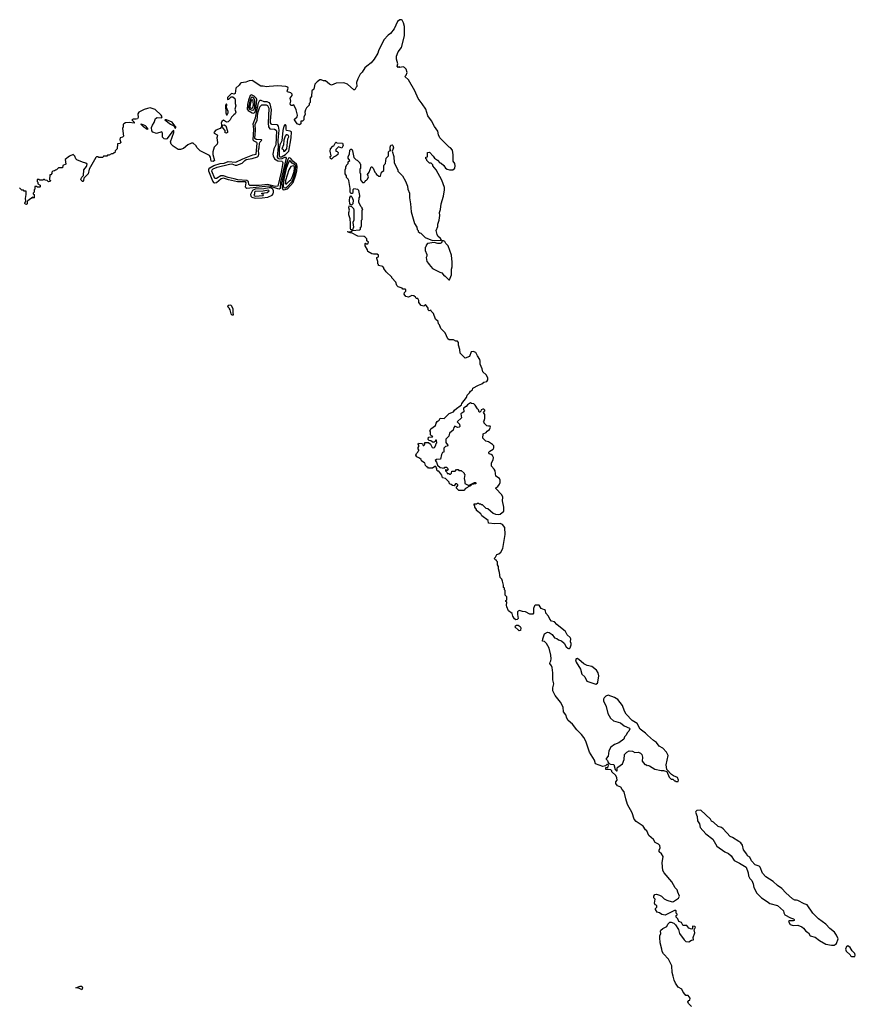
# Model space of a CAD drawing. Extents: x 2737958 to 2903317, y 894217 to 1030017.
# Tile 112 of 123: x 2861756 to 2872502, y 946025 to 958684. Entities that reach past the tile are written whole.
import ezdxf

# ---------------------------------------------------------------- set-up
doc = ezdxf.new("R2010")
doc.units = 0

msp = doc.modelspace()

# ---------------------------------------------------------------- linework, layer by layer
at = {"layer": '0CON05XD'}
for points in [[(2866799, 955139), (2866755, 955116), (2866723, 955125), (2866700, 955155), (2866703, 955177), (2866720, 955195), (2866720, 955215), (2866715, 955220), (2866685, 955220), (2866675, 955230), (2866625, 955250), (2866608, 955268), (2866595, 955310), (2866540, 955365), (2866540, 955375), (2866471, 955441), (2866440, 955485), (2866440, 955495), (2866425, 955510), (2866372, 955522), (2866370, 955535), (2866360, 955545), (2866360, 955575), (2866350, 955615), (2866350, 955625), (2866370, 955635), (2866370, 955655), (2866355, 955670), (2866305, 955668), (2866283, 955673), (2866232, 955702), (2866230, 955725), (2866200, 955775), (2866200, 955805), (2866205, 955810), (2866215, 955800), (2866235, 955800), (2866240, 955825), (2866222, 955842), (2866220, 955865), (2866198, 955888), (2866185, 955898), (2866105, 955902), (2866025, 955943), (2866005, 955943), (2865970, 955955), (2865975, 955960), (2866012, 955958), (2866038, 955972), (2866125, 955980), (2866138, 955992), (2866140, 956015), (2866150, 956025), (2866150, 956105), (2866160, 956115), (2866160, 956235), (2866170, 956245), (2866160, 956255), (2866160, 956265), (2866142, 956282), (2866118, 956338), (2866120, 956395), (2866130, 956405), (2866132, 956425), (2866118, 956488), (2866105, 956500), (2866055, 956510), (2866040, 956495), (2866042, 956465), (2866035, 956450), (2866015, 956450), (2866008, 956465), (2866008, 956515), (2865988, 956615), (2865980, 956635), (2865960, 956655), (2865960, 956675), (2865943, 956703), (2865940, 956755), (2865950, 956775), (2865950, 956795), (2865960, 956805), (2865960, 956815), (2865980, 956835), (2865982, 956858), (2866000, 956875), (2865980, 956905), (2865980, 956925), (2865997, 956953), (2866000, 957005), (2866015, 957020), (2866028, 957018), (2866037, 956997), (2866052, 956912), (2866082, 956882), (2866098, 956878), (2866130, 956845), (2866130, 956835), (2866140, 956825), (2866138, 956772), (2866130, 956765), (2866130, 956715), (2866140, 956705), (2866140, 956625), (2866165, 956590), (2866188, 956592), (2866200, 956605), (2866202, 956618), (2866215, 956620), (2866228, 956632), (2866240, 956665), (2866230, 956695), (2866250, 956725), (2866275, 956790), (2866285, 956790), (2866303, 956773), (2866323, 956723), (2866340, 956705), (2866342, 956692), (2866355, 956690), (2866375, 956670), (2866395, 956670), (2866410, 956725), (2866440, 956745), (2866440, 956805), (2866443, 956817), (2866460, 956835), (2866470, 956905), (2866500, 956935), (2866500, 956985), (2866512, 956998), (2866528, 957002), (2866520, 957015), (2866520, 957045), (2866530, 957070), (2866546, 957076), (2866556, 957066), (2866564, 957035), (2866548, 956995), (2866566, 956925), (2866570, 956845), (2866618, 956755), (2866620, 956735), (2866677, 956677), (2866717, 956607), (2866742, 956545), (2866748, 956505), (2866768, 956455), (2866768, 956395), (2866784, 956315), (2866792, 956212), (2866832, 956065), (2866862, 956015), (2866868, 955988), (2866880, 955975), (2866882, 955962), (2866902, 955942), (2866915, 955940), (2866970, 955885), (2867065, 955846), (2867180, 955850), (2867169, 955869), (2867135, 955900), (2867123, 955923), (2867112, 955975), (2867132, 956025), (2867132, 956055), (2867152, 956108), (2867158, 956165), (2867153, 956205), (2867167, 956245), (2867177, 956315), (2867206, 956415), (2867221, 956495), (2867218, 956528), (2867185, 956620), (2867110, 956755), (2867070, 956805), (2867068, 956818), (2867048, 956838), (2867025, 956840), (2866990, 956875), (2866990, 956885), (2866980, 956895), (2866980, 956915), (2867000, 956920), (2867002, 956978), (2867025, 956980), (2867075, 956930), (2867090, 956905), (2867129, 956879), (2867160, 956845), (2867175, 956840), (2867209, 956809), (2867234, 956774), (2867253, 956763), (2867285, 956752), (2867327, 956753), (2867350, 956775), (2867358, 956805), (2867350, 956835), (2867330, 956865), (2867330, 956945), (2867320, 957005), (2867296, 957036), (2867280, 957045), (2867160, 957165), (2867143, 957203), (2867135, 957250), (2867089, 957309), (2867052, 957385), (2867006, 957446), (2866977, 957535), (2866931, 957601), (2866882, 957672), (2866838, 957768), (2866755, 957910), (2866710, 957955), (2866728, 957972), (2866738, 958005), (2866727, 958047), (2866705, 958070), (2866687, 958077), (2866645, 958070), (2866635, 958080), (2866625, 958070), (2866610, 958085), (2866620, 958115), (2866602, 958175), (2866602, 958215), (2866625, 958270), (2866667, 958325), (2866704, 958476), (2866704, 958595), (2866694, 958644), (2866675, 958677), (2866665, 958683), (2866645, 958684), (2866615, 958660), (2866573, 958567), (2866525, 958506), (2866496, 958485), (2866441, 958425), (2866371, 958285), (2866363, 958255), (2866313, 958175), (2866275, 958127), (2866222, 958088), (2866193, 958065), (2866162, 958008), (2866134, 957985), (2866103, 957925), (2866088, 957875), (2866090, 957825), (2866082, 957818), (2866065, 957780), (2866055, 957780), (2865970, 957855), (2865925, 957870), (2865825, 957867), (2865765, 957842), (2865740, 957855), (2865687, 957897), (2865665, 957898), (2865635, 957910), (2865615, 957910), (2865580, 957885), (2865552, 957855), (2865538, 957792), (2865513, 957767), (2865510, 957695), (2865492, 957675), (2865492, 957618), (2865480, 957605), (2865480, 957585), (2865445, 957550), (2865430, 957525), (2865422, 957495), (2865428, 957465), (2865410, 957435), (2865410, 957395), (2865395, 957380), (2865372, 957378), (2865370, 957345), (2865355, 957332), (2865324, 957344), (2865292, 957395), (2865292, 957405), (2865323, 957435), (2865329, 957455), (2865310, 957525), (2865285, 957580), (2865275, 957588), (2865265, 957580), (2865245, 957582), (2865235, 957600), (2865242, 957635), (2865234, 957675), (2865259, 957711), (2865261, 957725), (2865245, 957743), (2865202, 957755), (2865194, 957764), (2865209, 957805), (2865203, 957815), (2865180, 957825), (2865075, 957833), (2864964, 957826), (2864931, 957821), (2864885, 957830), (2864855, 957828), (2864745, 957900), (2864705, 957898), (2864665, 957879), (2864605, 957871), (2864595, 957868), (2864577, 957843), (2864536, 957805), (2864526, 957734), (2864515, 957728), (2864485, 957733), (2864475, 957729), (2864427, 957685), (2864428, 957658), (2864445, 957662), (2864475, 957692), (2864495, 957692), (2864521, 957671), (2864529, 957655), (2864528, 957608), (2864536, 957575), (2864521, 957535), (2864537, 957495), (2864526, 957475), (2864508, 957462), (2864481, 957429), (2864463, 957395), (2864435, 957372), (2864415, 957366), (2864375, 957390), (2864355, 957376), (2864347, 957355), (2864352, 957335), (2864350, 957305), (2864332, 957285), (2864278, 957265), (2864254, 957235), (2864257, 957225), (2864294, 957205), (2864301, 957195), (2864290, 957165), (2864301, 957105), (2864295, 957084), (2864256, 957044), (2864240, 956985), (2864240, 956950), (2864263, 956875), (2864245, 956860), (2864220, 956865), (2864208, 956918), (2864196, 956936), (2864075, 956998), (2864035, 957040), (2864025, 957060), (2863985, 957098), (2863965, 957097), (2863920, 957075), (2863863, 957027), (2863825, 957014), (2863795, 957015), (2863728, 957058), (2863705, 957085), (2863694, 957115), (2863737, 957235), (2863738, 957258), (2863715, 957240), (2863647, 957153), (2863635, 957149), (2863615, 957153), (2863592, 957175), (2863591, 957225), (2863585, 957240), (2863515, 957222), (2863469, 957239), (2863457, 957257), (2863453, 957297), (2863463, 957327), (2863485, 957361), (2863502, 957415), (2863524, 957426), (2863578, 957422), (2863587, 957435), (2863575, 957455), (2863499, 957529), (2863435, 957552), (2863399, 957541), (2863355, 957530), (2863288, 957495), (2863277, 957473), (2863278, 957425), (2863270, 957410), (2863253, 957403), (2863214, 957406), (2863200, 957395), (2863230, 957365), (2863228, 957352), (2863165, 957364), (2863115, 957358), (2863096, 957345), (2863088, 957335), (2863088, 957305), (2863080, 957285), (2863092, 957188), (2863077, 957173), (2863050, 957165), (2863042, 957145), (2863057, 957103), (2863045, 957090), (2863012, 957088), (2863010, 957025), (2862982, 956998), (2862978, 956972), (2862965, 956970), (2862955, 956960), (2862935, 956960), (2862905, 956940), (2862885, 956940), (2862875, 956930), (2862835, 956930), (2862825, 956910), (2862775, 956910), (2862765, 956920), (2862745, 956920), (2862737, 956913), (2862650, 956760), (2862636, 956704), (2862580, 956645), (2862578, 956615), (2862570, 956605), (2862563, 956603), (2862545, 956620), (2862542, 956635), (2862555, 956660), (2862575, 956680), (2862582, 956755), (2862616, 956795), (2862622, 956825), (2862605, 956840), (2862565, 956850), (2862492, 956882), (2862478, 956895), (2862465, 956930), (2862445, 956950), (2862395, 956930), (2862340, 956885), (2862350, 956825), (2862312, 956808), (2862305, 956780), (2862255, 956780), (2862245, 956770)], [(2865095, 956506), (2865075, 956508), (2864985, 956539), (2864955, 956542), (2864675, 956514), (2864665, 956521), (2864662, 956535), (2864670, 956585), (2864658, 956598), (2864555, 956598), (2864443, 956623), (2864375, 956645), (2864345, 956636), (2864285, 956586), (2864265, 956582), (2864255, 956587), (2864239, 956609), (2864189, 956735), (2864188, 956762), (2864200, 956780), (2864251, 956809), (2864335, 956834), (2864385, 956840), (2864435, 956859), (2864537, 956853), (2864624, 956896), (2864755, 956946), (2864796, 956955), (2864811, 957095), (2864805, 957107), (2864771, 957121), (2864757, 957137), (2864766, 957275), (2864759, 957345), (2864788, 957422), (2864825, 957616), (2864845, 957650), (2864855, 957651), (2864895, 957630), (2864935, 957633), (2864958, 957618), (2864971, 957601), (2864991, 957525), (2864976, 957385), (2864978, 957358), (2864985, 957344), (2864995, 957340), (2865065, 957335), (2865082, 957315), (2865090, 957265), (2865077, 957135), (2865079, 957055), (2865067, 956915), (2865075, 956903), (2865095, 956895), (2865130, 956900), (2865165, 956915), (2865176, 956915), (2865183, 956903), (2865112, 956595), (2865105, 956512), (2865095, 956506)], [(2864765, 957484), (2864785, 957501), (2864794, 957525), (2864807, 957657), (2864800, 957670), (2864770, 957700), (2864735, 957718), (2864722, 957708), (2864699, 957651), (2864687, 957593), (2864682, 957535), (2864695, 957515), (2864745, 957488), (2864765, 957484)], [(2864745, 957522), (2864765, 957524), (2864778, 957555), (2864780, 957645), (2864766, 957676), (2864745, 957687), (2864731, 957679), (2864718, 957655), (2864699, 957555), (2864713, 957533), (2864745, 957522)], [(2864735, 957546), (2864745, 957546), (2864755, 957555), (2864761, 957585), (2864758, 957635), (2864755, 957651), (2864745, 957658), (2864735, 957647), (2864725, 957615), (2864716, 957565), (2864722, 957552), (2864735, 957546)], [(2865045, 956538), (2864945, 956563), (2864835, 956550), (2864715, 956552), (2864703, 956563), (2864698, 956598), (2864675, 956618), (2864563, 956623), (2864515, 956638), (2864435, 956653), (2864375, 956677), (2864344, 956676), (2864285, 956642), (2864265, 956644), (2864227, 956735), (2864232, 956755), (2864245, 956765), (2864295, 956788), (2864455, 956828), (2864485, 956829), (2864525, 956812), (2864548, 956812), (2864615, 956838), (2864651, 956875), (2864670, 956885), (2864745, 956900), (2864815, 956922), (2864826, 956934), (2864832, 956955), (2864829, 957005), (2864837, 957035), (2864840, 957095), (2864847, 957113), (2864871, 957135), (2864865, 957141), (2864795, 957142), (2864780, 957155), (2864788, 957265), (2864785, 957336), (2864808, 957392), (2864820, 957485), (2864845, 957564), (2864870, 957590), (2864925, 957591), (2864945, 957582), (2864960, 957545), (2864950, 957355), (2864955, 957305), (2864972, 957282), (2865032, 957275), (2865053, 957265), (2865057, 957255), (2865049, 957075), (2865025, 957025), (2865012, 956955), (2865014, 956935), (2865035, 956893), (2865075, 956870), (2865126, 956865), (2865137, 956857), (2865142, 956842), (2865120, 956725), (2865075, 956544), (2865045, 956538)], [(2864425, 957460), (2864437, 957485), (2864437, 957505), (2864417, 957555), (2864420, 957595), (2864415, 957600), (2864403, 957585), (2864407, 957485), (2864415, 957460), (2864425, 957460)], [(2863755, 957290), (2863765, 957292), (2863766, 957305), (2863749, 957319), (2863715, 957368), (2863645, 957396), (2863622, 957395), (2863695, 957339), (2863738, 957318), (2863755, 957290)], [(2863395, 957272), (2863348, 957305), (2863320, 957335), (2863320, 957345), (2863368, 957325), (2863402, 957285), (2863395, 957272)], [(2864415, 957224), (2864399, 957229), (2864398, 957258), (2864368, 957295), (2864360, 957315), (2864362, 957328), (2864385, 957332), (2864408, 957318), (2864428, 957252), (2864428, 957235), (2864415, 957224)], [(2865125, 956921), (2865175, 956952), (2865216, 956995), (2865248, 957165), (2865250, 957240), (2865235, 957252), (2865188, 957258), (2865182, 957275), (2865181, 957321), (2865175, 957331), (2865165, 957332), (2865155, 957315), (2865142, 957258), (2865127, 957125), (2865103, 957077), (2865092, 957025), (2865091, 956931), (2865101, 956921), (2865125, 956921)], [(2865151, 956991), (2865165, 956993), (2865190, 957025), (2865205, 957152), (2865217, 957177), (2865213, 957194), (2865195, 957205), (2865185, 957204), (2865168, 957185), (2865155, 957135), (2865150, 957075), (2865127, 957025), (2865145, 957020), (2865151, 956991)], [(2865765, 956892), (2865755, 956900), (2865750, 956915), (2865750, 956925), (2865760, 956935), (2865748, 956995), (2865752, 957025), (2865782, 957058), (2865798, 957062), (2865812, 957098), (2865825, 957110), (2865835, 957100), (2865908, 957098), (2865918, 957065), (2865898, 957032), (2865855, 957050), (2865820, 957015), (2865822, 956992), (2865838, 956988), (2865850, 956975), (2865848, 956952), (2865828, 956932), (2865792, 956918), (2865765, 956892)], [(2865155, 956495), (2865200, 956510), (2865271, 956589), (2865304, 956676), (2865319, 956741), (2865324, 956795), (2865316, 956826), (2865268, 956865), (2865245, 956900), (2865225, 956909), (2865215, 956903), (2865205, 956885), (2865175, 956795), (2865128, 956585), (2865130, 956520), (2865140, 956500), (2865155, 956495)], [(2862245, 956770), (2862228, 956752), (2862215, 956750), (2862205, 956740), (2862182, 956738), (2862170, 956725), (2862170, 956705), (2862155, 956690), (2862142, 956688), (2862140, 956625), (2862150, 956615), (2862148, 956602), (2862125, 956600), (2862108, 956618), (2862085, 956620), (2862075, 956630), (2862065, 956630), (2862055, 956620), (2862015, 956620), (2862005, 956630), (2861982, 956628), (2861980, 956605), (2861990, 956595), (2861990, 956575), (2862018, 956558), (2862020, 956535), (2862015, 956530), (2861985, 956530), (2861975, 956540), (2861952, 956538), (2861950, 956505), (2861940, 956495), (2861940, 956465), (2861930, 956455), (2861930, 956445), (2861940, 956435), (2861940, 956395), (2861935, 956390), (2861925, 956400), (2861860, 956355), (2861850, 956345), (2861850, 956315), (2861842, 956308), (2861825, 956313), (2861820, 956325), (2861833, 956357), (2861830, 956385), (2861840, 956435), (2861838, 956478), (2861815, 956480), (2861805, 956490), (2861785, 956490), (2861755, 956520)], [(2865175, 956524), (2865196, 956535), (2865259, 956605), (2865289, 956685), (2865305, 956755), (2865308, 956795), (2865302, 956812), (2865259, 956839), (2865235, 956868), (2865225, 956869), (2865215, 956854), (2865185, 956771), (2865155, 956635), (2865145, 956545), (2865155, 956527), (2865175, 956524)], [(2865185, 956568), (2865227, 956613), (2865245, 956624), (2865265, 956667), (2865285, 956734), (2865291, 956775), (2865288, 956795), (2865275, 956803), (2865244, 956795), (2865216, 956754), (2865175, 956618), (2865175, 956575), (2865185, 956568)], [(2864785, 956389), (2864875, 956395), (2864949, 956401), (2865003, 956427), (2865015, 956445), (2865019, 956465), (2865020, 956485), (2865010, 956505), (2864985, 956521), (2864965, 956524), (2864895, 956510), (2864785, 956503), (2864751, 956489), (2864726, 956435), (2864729, 956415), (2864742, 956402), (2864785, 956389)], [(2864785, 956417), (2864885, 956425), (2864890, 956435), (2864869, 956445), (2864870, 956455), (2864937, 956463), (2864965, 956485), (2864955, 956493), (2864885, 956478), (2864785, 956475), (2864774, 956465), (2864775, 956445), (2864767, 956425), (2864785, 956417)], [(2866025, 956300), (2866003, 956313), (2865998, 956365), (2866003, 956397), (2866015, 956420), (2866027, 956407), (2866043, 956365), (2866042, 956318), (2866025, 956300)], [(2866035, 955980), (2866015, 955982), (2866009, 955999), (2866012, 956065), (2866007, 956125), (2865990, 956175), (2865988, 956205), (2865997, 956235), (2865990, 956265), (2865995, 956290), (2866025, 956280), (2866048, 956255), (2866052, 956235), (2866052, 956105), (2866040, 956075), (2866048, 956015), (2866035, 955980)], [(2867285, 955340), (2867310, 955405), (2867309, 955475), (2867317, 955505), (2867319, 955565), (2867309, 955655), (2867266, 955775), (2867238, 955805), (2867223, 955833), (2867205, 955842), (2867190, 955840), (2867181, 955815), (2867165, 955808), (2867135, 955808), (2867085, 955819), (2867000, 955805), (2866983, 955787), (2866980, 955765), (2866972, 955755), (2866972, 955715), (2866993, 955665), (2866993, 955645), (2866982, 955625), (2866993, 955573), (2867015, 955550), (2867020, 955535), (2867067, 955487), (2867158, 955438), (2867185, 955430), (2867215, 955390), (2867225, 955390), (2867275, 955340), (2867285, 955340)], [(2870080, 947365), (2870145, 947343), (2870165, 947347), (2870229, 947391), (2870242, 947415), (2870220, 947465), (2870213, 947495), (2870185, 947522), (2870141, 947601), (2870044, 947715), (2870029, 947745), (2870020, 947845), (2870032, 947925), (2870009, 947959), (2869982, 947985), (2869980, 948005), (2869992, 948035), (2869987, 948067), (2869970, 948085), (2869927, 948107), (2869908, 948145), (2869848, 948195), (2869822, 948255), (2869806, 948266), (2869774, 948314), (2869683, 948375), (2869659, 948405), (2869631, 948485), (2869574, 948594), (2869550, 948665), (2869530, 948755), (2869503, 948785), (2869488, 948815), (2869445, 948834), (2869421, 948865), (2869422, 948885), (2869438, 948908), (2869437, 948937), (2869422, 948965), (2869370, 949015), (2869370, 949025), (2869358, 949038), (2869292, 949045), (2869292, 949068), (2869305, 949070), (2869315, 949060), (2869320, 949065), (2869328, 949098), (2869318, 949108), (2869305, 949110), (2869288, 949092), (2869255, 949082), (2869163, 949115), (2869147, 949165), (2869084, 949265), (2869036, 949406), (2869009, 949455), (2868980, 949495), (2868921, 949555), (2868867, 949627), (2868811, 949675), (2868792, 949705), (2868778, 949748), (2868751, 949785), (2868744, 949845), (2868710, 949910), (2868642, 949995), (2868611, 950055), (2868612, 950095), (2868624, 950145), (2868613, 950195), (2868611, 950285), (2868602, 950355), (2868596, 950376), (2868574, 950405), (2868576, 950425), (2868587, 950443), (2868592, 950465), (2868588, 950515), (2868564, 950605), (2868532, 950665), (2868505, 950688), (2868480, 950695), (2868483, 950725), (2868504, 950786), (2868545, 950810), (2868566, 950806), (2868605, 950780), (2868635, 950738), (2868665, 950728), (2868685, 950710), (2868725, 950700), (2868760, 950670), (2868785, 950622), (2868804, 950604), (2868815, 950600), (2868825, 950600), (2868835, 950610), (2868847, 950647), (2868847, 950665), (2868838, 950685), (2868842, 950725), (2868835, 950740), (2868796, 950776), (2868775, 950818), (2868755, 950837), (2868666, 950906), (2868635, 950942), (2868595, 950953), (2868572, 950975), (2868557, 951017), (2868523, 951053), (2868516, 951086), (2868505, 951098), (2868464, 951114), (2868437, 951157), (2868385, 951158), (2868375, 951150), (2868362, 951115), (2868362, 951055), (2868357, 951043), (2868315, 951043), (2868263, 951073), (2868224, 951074), (2868185, 951088), (2868165, 951080), (2868158, 951072), (2868158, 951035), (2868168, 950985), (2868155, 950972), (2868135, 950970), (2868121, 950981), (2868098, 951015), (2868088, 951048), (2868044, 951084), (2868022, 951135), (2868018, 951155), (2868020, 951195), (2868010, 951205), (2868010, 951215), (2868020, 951225), (2868020, 951265), (2868000, 951285), (2868000, 951345), (2867990, 951355), (2867990, 951375), (2867980, 951385), (2867980, 951415), (2867967, 951467), (2867955, 951490), (2867933, 951513), (2867928, 951575), (2867912, 951625), (2867912, 951652), (2867900, 951675), (2867900, 951715), (2867890, 951725), (2867890, 951735), (2867875, 951740), (2867860, 951755), (2867877, 951773), (2867894, 951806), (2867920, 951815), (2867945, 951840), (2867968, 951885), (2868000, 952065), (2867993, 952155), (2867965, 952192), (2867935, 952207), (2867865, 952202), (2867785, 952212), (2867780, 952245), (2867700, 952305), (2867685, 952330), (2867630, 952375), (2867630, 952385), (2867610, 952415), (2867610, 952435), (2867600, 952445), (2867602, 952458), (2867635, 952460), (2867645, 952470), (2867655, 952470), (2867665, 952460), (2867685, 952460), (2867692, 952452), (2867705, 952450), (2867750, 952405), (2867775, 952400), (2867845, 952340), (2867877, 952327), (2867915, 952321), (2867935, 952327), (2867982, 952365), (2867982, 952415), (2867967, 952497), (2867968, 952545), (2867956, 952576), (2867880, 952655), (2867880, 952665), (2867906, 952684), (2867928, 952712), (2867937, 952735), (2867937, 952765), (2867928, 952785), (2867880, 952815), (2867872, 952882), (2867860, 952905), (2867822, 952945), (2867822, 952985), (2867846, 953024), (2867848, 953055), (2867835, 953080), (2867820, 953095), (2867795, 953102), (2867788, 953115), (2867790, 953125), (2867804, 953136), (2867846, 953164), (2867855, 953180), (2867852, 953205), (2867835, 953222), (2867786, 953256), (2867750, 953265), (2867712, 953305), (2867715, 953360), (2867755, 953377), (2867768, 953395), (2867796, 953414), (2867810, 953445), (2867805, 953460), (2867785, 953458), (2867764, 953464), (2867730, 953495), (2867730, 953505), (2867720, 953515), (2867730, 953525), (2867740, 953555), (2867737, 953607), (2867720, 953635), (2867740, 953655), (2867740, 953665), (2867727, 953677), (2867713, 953677), (2867692, 953668), (2867688, 953652), (2867675, 953640), (2867665, 953640), (2867658, 953668), (2867645, 953680), (2867615, 953730), (2867597, 953747), (2867565, 953750), (2867555, 953758), (2867517, 953733), (2867499, 953711), (2867465, 953690), (2867467, 953643), (2867430, 953615), (2867437, 953563), (2867380, 953515), (2867410, 953485), (2867417, 953453), (2867407, 953443), (2867385, 953442), (2867352, 953458), (2867338, 953442), (2867330, 953405), (2867285, 953370), (2867275, 953330), (2867238, 953292), (2867238, 953248), (2867243, 953233), (2867260, 953215), (2867258, 953202), (2867233, 953197), (2867210, 953175), (2867210, 953125), (2867195, 953120), (2867180, 953095), (2867168, 953032), (2867115, 953030), (2867100, 953015), (2867117, 952997), (2867130, 952955), (2867165, 952928), (2867215, 952920), (2867225, 952930), (2867245, 952930), (2867268, 952908), (2867255, 952890), (2867245, 952890), (2867235, 952900), (2867230, 952895), (2867230, 952885), (2867248, 952868), (2867255, 952850), (2867275, 952850), (2867282, 952842), (2867295, 952840), (2867310, 952855), (2867312, 952878), (2867355, 952880), (2867375, 952900), (2867395, 952900), (2867405, 952890), (2867435, 952890), (2867470, 952855), (2867470, 952845), (2867480, 952835), (2867470, 952785), (2867482, 952745), (2867482, 952722), (2867525, 952698), (2867535, 952700), (2867605, 952733), (2867622, 952732), (2867628, 952725), (2867623, 952717), (2867572, 952708), (2867555, 952692), (2867525, 952680), (2867515, 952668), (2867490, 952655), (2867468, 952632), (2867402, 952632), (2867370, 952665), (2867390, 952695), (2867390, 952705), (2867378, 952718), (2867362, 952718), (2867345, 952690), (2867323, 952693), (2867305, 952710), (2867292, 952712), (2867280, 952725), (2867278, 952738), (2867230, 952785), (2867192, 952792), (2867187, 952827), (2867148, 952878), (2867135, 952880), (2867122, 952892), (2867120, 952915), (2867110, 952925), (2867108, 952938), (2867095, 952940), (2867065, 952920), (2867015, 952920), (2867005, 952930), (2866995, 952930), (2866973, 952953), (2866968, 952988), (2866955, 952990), (2866924, 953014), (2866918, 953028), (2866898, 953048), (2866865, 953062), (2866850, 953085), (2866858, 953105), (2866878, 953122), (2866880, 953135), (2866890, 953145), (2866890, 953155), (2866880, 953165), (2866880, 953185), (2866890, 953195), (2866890, 953215), (2866880, 953225), (2866885, 953240), (2866927, 953237), (2866938, 953228), (2866945, 953210), (2866955, 953210), (2866967, 953223), (2866960, 953235), (2866972, 953248), (2867015, 953250), (2867038, 953228), (2867060, 953185), (2867075, 953180), (2867090, 953185), (2867108, 953215), (2867110, 953235), (2867120, 953245), (2867118, 953278), (2867105, 953280), (2867098, 953262), (2867088, 953252), (2867075, 953250), (2867045, 953270), (2867022, 953272), (2867010, 953285), (2867013, 953317), (2867065, 953320), (2867070, 953325), (2867052, 953332), (2867040, 953345), (2867040, 953385), (2867032, 953395), (2867042, 953425), (2867102, 953465), (2867110, 953495), (2867125, 953520), (2867150, 953535), (2867165, 953560), (2867215, 953558), (2867279, 953621), (2867335, 953642), (2867348, 953665), (2867372, 953685), (2867422, 953718), (2867436, 953734), (2867442, 953748), (2867503, 953825), (2867512, 953855), (2867542, 953885), (2867555, 953910), (2867578, 953925), (2867582, 953948), (2867655, 953987), (2867698, 954002), (2867725, 954022), (2867765, 954032), (2867777, 954055), (2867775, 954080), (2867756, 954116), (2867712, 954155), (2867704, 954195), (2867679, 954255), (2867680, 954295), (2867673, 954315), (2867642, 954362), (2867623, 954403), (2867586, 954416), (2867560, 954415), (2867540, 954355), (2867485, 954330), (2867422, 954395), (2867418, 954445), (2867398, 954498), (2867400, 954535), (2867385, 954550), (2867365, 954550), (2867336, 954566), (2867278, 954568), (2867261, 954581), (2867228, 954658), (2867172, 954715), (2867155, 954760), (2867143, 954773), (2867138, 954805), (2867102, 954835), (2867077, 954905), (2867048, 954935), (2867045, 954950), (2867022, 954942), (2867010, 954955), (2867010, 954975), (2866975, 955020), (2866955, 955002), (2866921, 955011), (2866888, 955048), (2866888, 955075), (2866878, 955098), (2866855, 955100), (2866848, 955115), (2866823, 955135), (2866799, 955139)], [(2864505, 954890), (2864507, 954897), (2864500, 954905), (2864502, 954962), (2864485, 955000), (2864472, 955012), (2864435, 955010), (2864430, 954995), (2864450, 954975), (2864450, 954965), (2864460, 954955), (2864473, 954903), (2864485, 954890), (2864505, 954890)], [(2868178, 950828), (2868165, 950838), (2868128, 950875), (2868131, 950889), (2868145, 950898), (2868165, 950898), (2868193, 950883), (2868203, 950865), (2868195, 950830), (2868178, 950828)], [(2869165, 950142), (2869185, 950152), (2869192, 950165), (2869203, 950247), (2869196, 950286), (2869175, 950322), (2869115, 950370), (2869055, 950382), (2869013, 950403), (2868945, 950460), (2868925, 950470), (2868912, 950468), (2868902, 950455), (2868912, 950425), (2868968, 950335), (2868985, 950270), (2869026, 950236), (2869051, 950181), (2869165, 950142)], [(2870225, 948890), (2870230, 948905), (2870215, 948940), (2870163, 948963), (2870140, 948980), (2870080, 949045), (2870072, 949105), (2870097, 949225), (2870073, 949265), (2870025, 949318), (2869982, 949342), (2869945, 949392), (2869905, 949418), (2869828, 949485), (2869805, 949512), (2869734, 949564), (2869697, 949635), (2869632, 949675), (2869557, 949757), (2869533, 949795), (2869510, 949865), (2869448, 949945), (2869405, 949970), (2869325, 950000), (2869295, 949988), (2869274, 949966), (2869264, 949946), (2869264, 949925), (2869300, 949855), (2869318, 949765), (2869355, 949703), (2869391, 949671), (2869482, 949642), (2869530, 949605), (2869600, 949575), (2869602, 949565), (2869588, 949535), (2869568, 949515), (2869556, 949484), (2869535, 949462), (2869526, 949434), (2869462, 949385), (2869404, 949366), (2869357, 949333), (2869334, 949285), (2869326, 949214), (2869300, 949185), (2869300, 949175), (2869315, 949160), (2869322, 949132), (2869332, 949122), (2869355, 949112), (2869395, 949110), (2869413, 949043), (2869430, 949025), (2869438, 949025), (2869440, 949065), (2869448, 949075), (2869508, 949115), (2869529, 949171), (2869532, 949235), (2869562, 949265), (2869595, 949283), (2869638, 949278), (2869665, 949262), (2869715, 949267), (2869740, 949255), (2869756, 949235), (2869766, 949204), (2869763, 949153), (2869795, 949110), (2869807, 949107), (2869825, 949090), (2869832, 949098), (2869855, 949092), (2869925, 949048), (2870005, 949032), (2870035, 949032), (2870078, 949018), (2870110, 948945), (2870135, 948920), (2870155, 948920), (2870175, 948900), (2870185, 948900), (2870195, 948890), (2870225, 948890)], [(2872233, 946787), (2872245, 946792), (2872262, 946805), (2872282, 946865), (2872262, 946915), (2872233, 946953), (2872175, 947000), (2872124, 947054), (2872027, 947125), (2871956, 947196), (2871882, 947305), (2871845, 947316), (2871765, 947360), (2871745, 947366), (2871724, 947364), (2871695, 947383), (2871608, 947458), (2871558, 947515), (2871501, 947551), (2871445, 947602), (2871353, 947665), (2871310, 947710), (2871278, 947788), (2871265, 947799), (2871215, 947818), (2871169, 947869), (2871148, 947915), (2871116, 947936), (2871107, 947957), (2871065, 948012), (2871050, 948070), (2871030, 948100), (2871005, 948120), (2870922, 948168), (2870895, 948182), (2870805, 948283), (2870780, 948300), (2870740, 948310), (2870678, 948365), (2870651, 948381), (2870638, 948405), (2870515, 948522), (2870465, 948518), (2870450, 948505), (2870448, 948495), (2870468, 948438), (2870474, 948385), (2870497, 948345), (2870509, 948299), (2870578, 948215), (2870668, 948148), (2870720, 948060), (2870826, 947986), (2870872, 947965), (2870905, 947932), (2870945, 947872), (2871015, 947840), (2871099, 947789), (2871126, 947716), (2871127, 947675), (2871144, 947644), (2871170, 947615), (2871189, 947575), (2871196, 947525), (2871235, 947452), (2871295, 947392), (2871370, 947345), (2871405, 947322), (2871500, 947295), (2871580, 947225), (2871583, 947203), (2871597, 947177), (2871668, 947138), (2871708, 947125), (2871717, 947115), (2871715, 947102), (2871705, 947098), (2871655, 947098), (2871642, 947088), (2871665, 947052), (2871705, 947037), (2871763, 947043), (2871815, 947020), (2871838, 947005), (2871868, 946965), (2871902, 946942), (2871920, 946905), (2871985, 946887), (2872040, 946845), (2872125, 946798), (2872197, 946787), (2872233, 946787)], [(2870394, 945995), (2870358, 946035), (2870348, 946055), (2870360, 946075), (2870375, 946080), (2870377, 946105), (2870355, 946140), (2870325, 946140), (2870315, 946150), (2870289, 946179), (2870270, 946220), (2870226, 946246), (2870192, 946295), (2870172, 946335), (2870158, 946385), (2870147, 946435), (2870142, 946518), (2870102, 946605), (2870035, 946672), (2870017, 946705), (2870016, 946736), (2869994, 946814), (2869987, 946885), (2869988, 946905), (2870000, 946935), (2869998, 946965), (2870003, 946977), (2870025, 947000), (2870080, 947025), (2870092, 947055), (2870115, 947080), (2870135, 947082), (2870169, 947069), (2870192, 947045), (2870228, 946988), (2870243, 946935), (2870300, 946855), (2870325, 946833), (2870363, 946827), (2870395, 946850), (2870420, 946855), (2870418, 946885), (2870440, 946945), (2870428, 946982), (2870448, 947015), (2870437, 947027), (2870415, 947030), (2870410, 947025), (2870410, 946995), (2870395, 946990), (2870360, 947005), (2870337, 947037), (2870295, 947038), (2870284, 947044), (2870268, 947075), (2870231, 947091), (2870218, 947125), (2870200, 947145), (2870200, 947165), (2870210, 947175), (2870210, 947185), (2870200, 947195), (2870200, 947225), (2870195, 947230), (2870175, 947230), (2870055, 947172), (2870015, 947180), (2869985, 947200), (2869955, 947210), (2869932, 947245), (2869933, 947257), (2869950, 947275), (2869950, 947295), (2869930, 947305), (2869922, 947325), (2869928, 947375), (2869912, 947395), (2869912, 947415), (2869923, 947437), (2869945, 947442), (2869985, 947428), (2870010, 947415), (2870045, 947382), (2870080, 947365)], [(2872455, 946638), (2872495, 946640), (2872502, 946655), (2872497, 946677), (2872464, 946714), (2872438, 946755), (2872405, 946778), (2872391, 946769), (2872378, 946735), (2872387, 946707), (2872435, 946660), (2872445, 946642), (2872455, 946638)], [(2862555, 946210), (2862525, 946230), (2862480, 946235), (2862535, 946258), (2862555, 946257), (2862562, 946235), (2862555, 946210)]]:
    msp.add_lwpolyline(points, dxfattribs=at)

doc.saveas('drawing.dxf')
